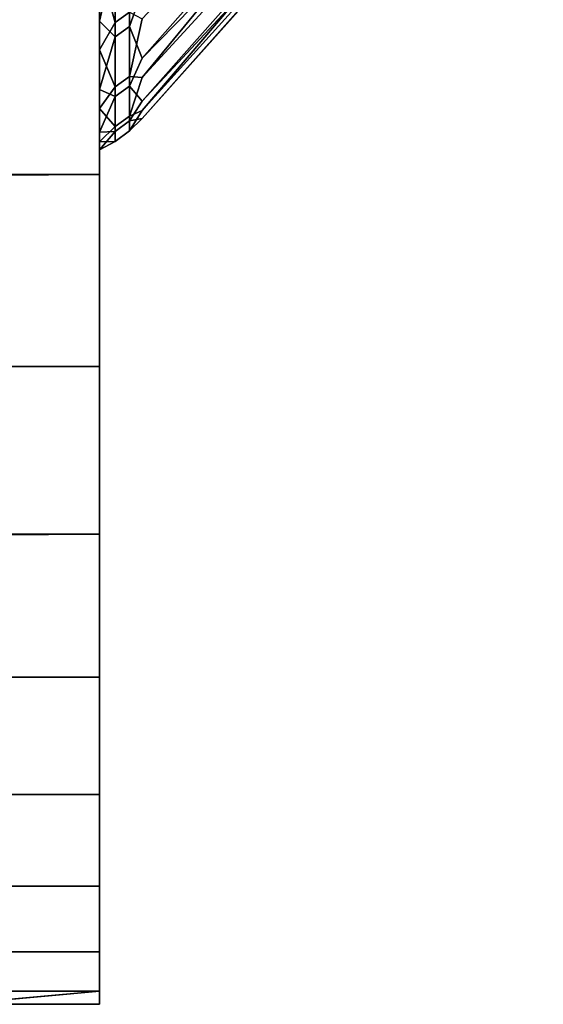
# Model space of a CAD drawing. Header units: metres. Extents: x -23 to 242, y -40 to 23.
# Tile 184 of 256: x 60.33 to 61.43, y -20 to -17.95. Entities that reach past the tile are written whole.
import ezdxf

# ---------------------------------------------------------------- set-up
doc = ezdxf.new("R2010")
doc.units = ezdxf.units.M
doc.layers.add('solid_10171013', color=7, linetype='CONTINUOUS')

msp = doc.modelspace()

# ---------------------------------------------------------------- linework, layer by layer
at = {"layer": 'solid_10171013'}
for points in [[(60.562321, -18.067099, 94.469208), (60.589287, -17.94734, 93.758392), (61.425186, -17.055592, 94.100037), (60.589287, -18.069006, 94.729568)], [(60.589287, -18.069006, 94.729568), (61.425186, -17.055592, 94.100037), (61.425186, -17.15943, 95.014404)], [(60.562321, -17.962898, 99.306862), (60.589287, -18.029289, 98.637321), (61.425186, -17.08407, 98.688042), (60.589287, -17.887909, 99.605827)], [(60.589287, -18.029289, 98.637321), (61.425186, -17.17655, 97.772461), (61.425186, -17.08407, 98.688042)], [(60.562321, -18.149725, 95.436203), (60.589287, -18.069006, 94.729568), (61.425186, -17.15943, 95.014404), (60.589287, -18.138159, 95.705887)], [(60.589287, -18.138159, 95.705887), (61.425186, -17.15943, 95.014404), (61.425186, -17.214283, 95.933014)], [(60.562321, -18.087086, 98.344322), (60.589287, -18.118271, 97.662605), (61.425186, -17.17655, 97.772461), (60.589287, -18.029289, 98.637321)], [(60.589287, -18.118271, 97.662605), (61.425186, -17.219995, 96.853241), (61.425186, -17.17655, 97.772461)], [(60.562321, -18.180632, 96.406227), (60.589287, -18.138159, 95.705887), (61.425186, -17.214283, 95.933014), (60.589287, -18.154596, 96.684517)], [(60.562321, -18.159733, 97.376526), (60.589287, -18.154596, 96.684517), (61.425186, -17.219995, 96.853241), (60.589287, -18.118271, 97.662605)], [(60.589287, -18.154596, 96.684517), (61.425186, -17.214283, 95.933014), (61.425186, -17.219995, 96.853241)], [(60.5, -17.758024, 100.580139), (60.5, -17.820084, 105.579849), (60.5, -18.271139, 104.634201), (60.5, -17.952137, 99.616936)], [(60.532379, -17.808918, 100.26593), (60.5, -17.758024, 100.580139), (60.5, -17.952137, 99.616936)], [(60.562321, -17.74778, 92.555321), (60.562321, -17.932989, 93.508003), (60.532379, -17.954559, 93.504402), (60.532379, -17.769125, 92.550575)], [(60.532379, -17.769125, 92.550575), (60.532379, -17.954559, 93.504402), (60.5, -17.837404, 92.782227)], [(60.562321, -17.962898, 99.306862), (60.562321, -17.787525, 100.261406), (60.532379, -17.808918, 100.26593), (60.532379, -17.984503, 99.310234)], [(60.562321, -17.787525, 100.261406), (60.562321, -17.962898, 99.306862), (60.589287, -17.887909, 99.605827)], [(22.270811, -18.045296, 105.12365), (22.140909, -18.211102, 104.767754), (60.5, -18.271139, 104.634201), (60.5, -17.820084, 105.579849)], [(22.407036, -17.871346, 105.478584), (22.270811, -18.045296, 105.12365), (60.5, -17.820084, 105.579849)], [(60.200001, -17.820131, 87.420189), (60.5, -17.820084, 87.420151), (60.5, -18.271139, 88.365799), (60.200001, -18.270908, 88.365265)], [(60.532379, -17.984503, 99.310234), (60.532379, -17.808918, 100.26593), (60.5, -17.952137, 99.616936)], [(60.5, -18.133892, 94.723236), (60.5, -18.203295, 95.703369), (60.5, -18.271139, 88.365799), (60.5, -17.820084, 87.420151)], [(60.5, -18.011789, 93.748695), (60.5, -18.133892, 94.723236), (60.5, -17.820084, 87.420151)], [(60.5, -17.837404, 92.782227), (60.5, -18.011789, 93.748695), (60.5, -17.820084, 87.420151)], [(60.532379, -17.954559, 93.504402), (60.5, -18.011789, 93.748695), (60.5, -17.837404, 92.782227)], [(60.562321, -17.932989, 93.508003), (60.562321, -18.067099, 94.469208), (60.532379, -18.088829, 94.466766), (60.532379, -17.954559, 93.504402)], [(60.562321, -18.067099, 94.469208), (60.562321, -17.932989, 93.508003), (60.589287, -17.94734, 93.758392)], [(60.5, -18.093985, 98.645256), (60.5, -17.952137, 99.616936), (60.5, -18.271139, 104.634201)], [(60.532379, -17.984503, 99.310234), (60.5, -17.952137, 99.616936), (60.5, -18.093985, 98.645256)], [(60.532379, -17.954559, 93.504402), (60.532379, -18.088829, 94.466766), (60.5, -18.011789, 93.748695)], [(60.562321, -18.087086, 98.344322), (60.562321, -17.962898, 99.306862), (60.532379, -17.984503, 99.310234), (60.532379, -18.108839, 98.346542)], [(60.562321, -17.962898, 99.306862), (60.562321, -18.087086, 98.344322), (60.589287, -18.029289, 98.637321)], [(60.532379, -18.108839, 98.346542), (60.532379, -17.984503, 99.310234), (60.5, -18.093985, 98.645256)], [(60.532379, -18.088829, 94.466766), (60.5, -18.133892, 94.723236), (60.5, -18.011789, 93.748695)], [(60.562321, -18.067099, 94.469208), (60.562321, -18.149725, 95.436203), (60.532379, -18.171555, 95.434921), (60.532379, -18.088829, 94.466766)], [(60.562321, -18.149725, 95.436203), (60.562321, -18.067099, 94.469208), (60.589287, -18.069006, 94.729568)], [(60.532379, -18.088829, 94.466766), (60.532379, -18.171555, 95.434921), (60.5, -18.133892, 94.723236)], [(60.562321, -18.159733, 97.376526), (60.562321, -18.087086, 98.344322), (60.532379, -18.108839, 98.346542), (60.532379, -18.181574, 97.377579)], [(60.562321, -18.087086, 98.344322), (60.562321, -18.159733, 97.376526), (60.589287, -18.118271, 97.662605)], [(60.5, -18.183327, 97.666908), (60.5, -18.093985, 98.645256), (60.5, -18.271139, 104.634201)], [(60.532379, -18.108839, 98.346542), (60.5, -18.093985, 98.645256), (60.5, -18.183327, 97.666908)], [(60.532379, -18.181574, 97.377579), (60.532379, -18.108839, 98.346542), (60.5, -18.183327, 97.666908)], [(60.532379, -18.171555, 95.434921), (60.5, -18.203295, 95.703369), (60.5, -18.133892, 94.723236)], [(60.562321, -18.149725, 95.436203), (60.562321, -18.180632, 96.406227), (60.532379, -18.202499, 96.40612), (60.532379, -18.171555, 95.434921)], [(60.562321, -18.180632, 96.406227), (60.562321, -18.149725, 95.436203), (60.589287, -18.138159, 95.705887)], [(60.532379, -18.171555, 95.434921), (60.532379, -18.202499, 96.40612), (60.5, -18.203295, 95.703369)], [(60.562321, -18.180632, 96.406227), (60.562321, -18.159733, 97.376526), (60.532379, -18.181574, 97.377579), (60.532379, -18.202499, 96.40612)], [(60.562321, -18.159733, 97.376526), (60.562321, -18.180632, 96.406227), (60.589287, -18.154596, 96.684517)], [(60.532379, -18.181574, 97.377579), (60.5, -18.183327, 97.666908), (60.5, -18.21977, 96.685219)], [(60.532379, -18.202499, 96.40612), (60.532379, -18.181574, 97.377579), (60.5, -18.21977, 96.685219)], [(60.5, -18.21977, 96.685219), (60.5, -18.183327, 97.666908), (60.5, -18.271139, 104.634201)], [(22.140909, -18.211102, 104.767754), (22.017031, -18.369049, 104.410629), (60.5, -18.271139, 104.634201)], [(60.532379, -18.202499, 96.40612), (60.5, -18.21977, 96.685219), (60.5, -18.203295, 95.703369)], [(60.5, -18.203295, 95.703369), (60.5, -18.21977, 96.685219), (60.5, -18.271139, 88.365799)], [(60.5, -18.21977, 96.685219), (60.5, -18.271139, 104.634201), (60.5, -18.671585, 103.667435), (60.5, -18.271139, 88.365799)], [(21.898985, -18.519341, 104.052086), (21.787067, -18.661865, 103.692688), (60.5, -18.671585, 103.667435), (60.5, -18.271139, 104.634201)], [(22.017031, -18.369049, 104.410629), (21.898985, -18.519341, 104.052086), (60.5, -18.271139, 104.634201)], [(60.200001, -18.671608, 89.332642), (60.200001, -18.270908, 88.365265), (60.5, -18.271139, 88.365799), (60.5, -18.671585, 89.332565)], [(60.5, -18.671585, 103.667435), (60.5, -18.671585, 89.332565), (60.5, -18.271139, 88.365799)], [(21.787067, -18.661865, 103.692688), (21.68103, -18.796761, 103.332405), (60.5, -18.671585, 103.667435)], [(21.68103, -18.796761, 103.332405), (21.580521, -18.924189, 102.971092), (60.5, -19.020929, 102.68087), (60.5, -18.671585, 103.667435)], [(60.200001, -19.02113, 90.319656), (60.200001, -18.671608, 89.332642), (60.5, -18.671585, 89.332565), (60.5, -19.020929, 90.31913)], [(60.5, -19.020929, 102.68087), (60.5, -19.020929, 90.31913), (60.5, -18.671585, 89.332565)], [(60.5, -18.671585, 103.667435), (60.5, -19.020929, 102.68087), (60.5, -18.671585, 89.332565)], [(21.580521, -18.924189, 102.971092), (21.485296, -19.044283, 102.608627), (60.5, -19.020929, 102.68087)], [(21.395548, -19.157032, 102.24527), (21.31131, -19.262403, 101.881432), (60.5, -19.31867, 101.67572), (60.5, -19.020929, 102.68087)], [(21.485296, -19.044283, 102.608627), (21.395548, -19.157032, 102.24527), (60.5, -19.020929, 102.68087)], [(60.200001, -19.318516, 91.323616), (60.200001, -19.02113, 90.319656), (60.5, -19.020929, 90.31913), (60.5, -19.31867, 91.32428)], [(60.5, -19.31867, 101.67572), (60.5, -19.31867, 91.32428), (60.5, -19.020929, 90.31913)], [(60.5, -19.020929, 102.68087), (60.5, -19.31867, 101.67572), (60.5, -19.020929, 90.31913)], [(21.31131, -19.262403, 101.881432), (21.232595, -19.360384, 101.517525), (60.5, -19.31867, 101.67572)], [(21.159464, -19.451038, 101.153717), (21.091915, -19.534477, 100.790009), (60.5, -19.562971, 100.658195), (60.5, -19.31867, 101.67572)], [(21.232595, -19.360384, 101.517525), (21.159464, -19.451038, 101.153717), (60.5, -19.31867, 101.67572)], [(60.200001, -19.562952, 92.341766), (60.200001, -19.318516, 91.323616), (60.5, -19.31867, 91.32428), (60.5, -19.562971, 92.341805)], [(60.5, -19.562971, 100.658195), (60.5, -19.562971, 92.341805), (60.5, -19.31867, 91.32428)], [(60.5, -19.31867, 101.67572), (60.5, -19.562971, 100.658195), (60.5, -19.31867, 91.32428)], [(21.091915, -19.534477, 100.790009), (21.029806, -19.61071, 100.426834), (60.5, -19.562971, 100.658195)], [(20.972988, -19.679771, 100.064636), (20.921345, -19.741718, 99.703835), (60.5, -19.753647, 99.629379), (60.5, -19.562971, 100.658195)], [(21.029806, -19.61071, 100.426834), (20.972988, -19.679771, 100.064636), (60.5, -19.562971, 100.658195)], [(60.200001, -19.753767, 93.371307), (60.200001, -19.562952, 92.341766), (60.5, -19.562971, 92.341805), (60.5, -19.753647, 93.370621)], [(60.5, -19.753647, 99.629379), (60.5, -19.753647, 93.370621), (60.5, -19.562971, 92.341805)], [(60.5, -19.562971, 100.658195), (60.5, -19.753647, 99.629379), (60.5, -19.562971, 92.341805)], [(20.921345, -19.741718, 99.703835), (20.874981, -19.796709, 99.344345), (60.5, -19.753647, 99.629379)], [(20.83408, -19.844912, 98.985855), (20.798813, -19.886459, 98.62809), (60.5, -19.890432, 98.590347), (60.5, -19.753647, 99.629379)], [(20.874981, -19.796709, 99.344345), (20.83408, -19.844912, 98.985855), (60.5, -19.753647, 99.629379)], [(60.200001, -19.890438, 94.409431), (60.200001, -19.753767, 93.371307), (60.5, -19.753647, 93.370621), (60.5, -19.890432, 94.409653)], [(60.5, -19.890432, 98.590347), (60.5, -19.890432, 94.409653), (60.5, -19.753647, 93.370621)], [(60.5, -19.753647, 99.629379), (60.5, -19.890432, 98.590347), (60.5, -19.753647, 93.370621)], [(20.7451, -19.949783, 97.916374), (20.726572, -19.971798, 97.561722), (60.5, -19.972574, 97.547035), (60.5, -19.890432, 98.590347)], [(20.769176, -19.921379, 98.271622), (20.7451, -19.949783, 97.916374), (60.5, -19.890432, 98.590347)], [(20.798813, -19.886459, 98.62809), (20.769176, -19.921379, 98.271622), (60.5, -19.890432, 98.590347)], [(60.200001, -19.972591, 95.453278), (60.200001, -19.890438, 94.409431), (60.5, -19.890432, 94.409653), (60.5, -19.972574, 95.452965)], [(60.5, -19.972574, 97.547035), (60.5, -19.972574, 95.452965), (60.5, -19.890432, 94.409653)], [(60.5, -19.890432, 98.590347), (60.5, -19.972574, 97.547035), (60.5, -19.890432, 94.409653)], [(20.706263, -19.996874, 96.853622), (20.704464, -20, 96.500671), (60.200001, -20, 96.5), (60.5, -19.972574, 97.547035)], [(20.713596, -19.987495, 97.207153), (20.706263, -19.996874, 96.853622), (60.5, -19.972574, 97.547035)], [(20.726572, -19.971798, 97.561722), (20.713596, -19.987495, 97.207153), (60.5, -19.972574, 97.547035)], [(60.200001, -20, 96.5), (60.200001, -19.972591, 95.453278), (60.5, -19.972574, 95.452965), (60.5, -20, 96.5)], [(60.200001, -20, 96.5), (60.5, -20, 96.5), (60.5, -19.972574, 97.547035)], [(60.5, -19.972574, 97.547035), (60.5, -20, 96.5), (60.5, -19.972574, 95.452965)]]:
    msp.add_3dface(points, dxfattribs=at)

doc.saveas('drawing.dxf')
